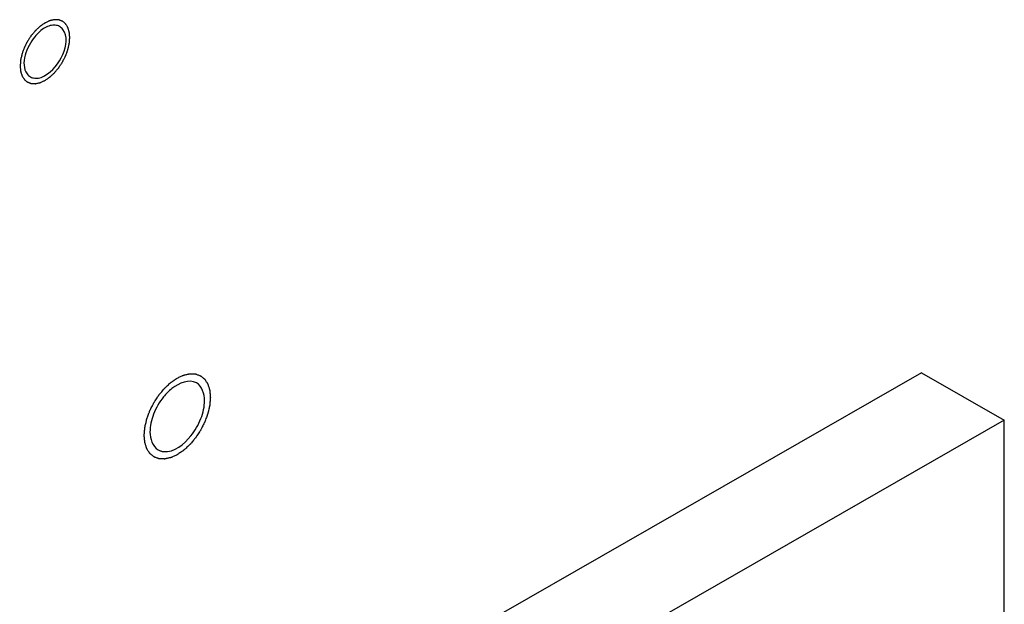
# Model space of a CAD drawing. Header units: millimetres. Extents: x 0 to 4195, y 0 to 2965.
# Tile 29 of 67: x 3516 to 3537, y 1891 to 1903. Entities that reach past the tile are written whole.
import ezdxf

# ---------------------------------------------------------------- set-up
doc = ezdxf.new("R2010")
doc.units = ezdxf.units.MM
doc.header["$LTSCALE"] = 231.275
doc.layers.get('0').update_dxf_attribs({"linetype": 'CONTINUOUS'})
doc.layers.add('ALL_AXIS', color=7, linetype='CONTINUOUS')

msp = doc.modelspace()

# ---------------------------------------------------------------- linework, layer by layer
at = {"color": 7, "linetype": 'Continuous'}
for p, q in [((3535.7321, 1895.8407), (3521.59, 1887.7291)), ((3535.7321, 1895.8407), (3537.4999, 1894.8267)), ((3537.4999, 1894.8267), (3523.3577, 1886.7151)), ((3537.4999, 1886.6352), (3537.4999, 1894.8267))]:
    msp.add_line(p, q, dxfattribs=at)
at = {"color": 2, "linetype": 'Continuous'}
for points, knots in [([(3516.9938, 1903.3189), (3516.9766, 1903.3071), (3516.9509, 1903.2894), (3516.9208, 1903.2689), (3516.9037, 1903.2568), (3516.8906, 1903.2489), (3516.8784, 1903.2365), (3516.8618, 1903.2216), (3516.8412, 1903.2023), (3516.8205, 1903.1835), (3516.8041, 1903.1679), (3516.7914, 1903.1573), (3516.7803, 1903.1429), (3516.765, 1903.1251), (3516.746, 1903.1023), (3516.7269, 1903.0798), (3516.7118, 1903.0614), (3516.6999, 1903.0485), (3516.6902, 1903.0323), (3516.6765, 1903.0119), (3516.6596, 1902.9859), (3516.6425, 1902.9601), (3516.6291, 1902.9394), (3516.6182, 1902.9241), (3516.6107, 1902.9076), (3516.5995, 1902.8859), (3516.586, 1902.8587), (3516.5721, 1902.8316), (3516.5614, 1902.8098), (3516.5525, 1902.7937), (3516.5471, 1902.7768), (3516.5387, 1902.7546), (3516.5287, 1902.7267), (3516.5183, 1902.6988), (3516.5105, 1902.6766), (3516.5035, 1902.6598), (3516.5006, 1902.6434), (3516.4952, 1902.6213), (3516.4891, 1902.5939), (3516.4826, 1902.5663), (3516.4779, 1902.5444), (3516.4732, 1902.5277), (3516.4728, 1902.5119), (3516.4707, 1902.4906), (3516.4687, 1902.4641), (3516.4665, 1902.4376), (3516.4649, 1902.4189), (3516.4642, 1902.4084), (3516.4631, 1902.4001), (3516.4642, 1902.3934), (3516.4649, 1902.3838), (3516.4664, 1902.3673), (3516.4685, 1902.3436), (3516.4706, 1902.32), (3516.472, 1902.3034), (3516.473, 1902.294), (3516.4732, 1902.2866), (3516.4755, 1902.2808), (3516.4778, 1902.2726), (3516.4823, 1902.2584), (3516.4885, 1902.238), (3516.4948, 1902.2177), (3516.499, 1902.2034), (3516.5017, 1902.1954), (3516.5031, 1902.1889), (3516.5066, 1902.1844), (3516.5105, 1902.1778), (3516.5177, 1902.1665), (3516.5277, 1902.1502), (3516.5379, 1902.134), (3516.5449, 1902.1225), (3516.5491, 1902.1162), (3516.5517, 1902.1108), (3516.5563, 1902.1078), (3516.5617, 1902.103), (3516.5715, 1902.0949), (3516.5854, 1902.0831), (3516.5993, 1902.0715), (3516.609, 1902.0632), (3516.6147, 1902.0587), (3516.6185, 1902.0546), (3516.6238, 1902.0533), (3516.6304, 1902.0506), (3516.6421, 1902.0463), (3516.6587, 1902.0399), (3516.6754, 1902.0337), (3516.6871, 1902.0292), (3516.6938, 1902.0268), (3516.6985, 1902.0244), (3516.7045, 1902.0247), (3516.712, 1902.0241), (3516.7254, 1902.0236), (3516.7443, 1902.0226), (3516.7634, 1902.0218), (3516.7766, 1902.0211), (3516.7843, 1902.0209), (3516.7898, 1902.02), (3516.7962, 1902.022), (3516.8044, 1902.0236), (3516.8188, 1902.0269), (3516.8394, 1902.0313), (3516.8601, 1902.0359), (3516.8745, 1902.039), (3516.8828, 1902.041), (3516.8888, 1902.0417), (3516.8955, 1902.0453), (3516.9042, 1902.0491), (3516.9195, 1902.0563), (3516.9414, 1902.0662), (3516.9676, 1902.0782), (3516.985, 1902.0862), (3516.9938, 1902.0902)], [0, 0, 0, 0, 0.03125, 0.046875, 0.0546875, 0.0625, 0.0703125, 0.078125, 0.09375, 0.109375, 0.1171875, 0.125, 0.1328125, 0.140625, 0.15625, 0.171875, 0.1796875, 0.1875, 0.1953125, 0.203125, 0.21875, 0.234375, 0.2421875, 0.25, 0.2578125, 0.265625, 0.28125, 0.296875, 0.3046875, 0.3125, 0.3203125, 0.328125, 0.34375, 0.359375, 0.3671875, 0.375, 0.3828125, 0.390625, 0.40625, 0.421875, 0.4296875, 0.4375, 0.4453125, 0.453125, 0.46875, 0.484375, 0.4921875, 0.4960938, 0.5, 0.5039062, 0.5078125, 0.515625, 0.53125, 0.546875, 0.5546875, 0.5585938, 0.5625, 0.5664062, 0.5703125, 0.578125, 0.59375, 0.609375, 0.6171875, 0.6210938, 0.625, 0.6289062, 0.6328125, 0.640625, 0.65625, 0.671875, 0.6796875, 0.6835938, 0.6875, 0.6914062, 0.6953125, 0.703125, 0.71875, 0.734375, 0.7421875, 0.7460938, 0.75, 0.7539062, 0.7578125, 0.765625, 0.78125, 0.796875, 0.8046875, 0.8085938, 0.8125, 0.8164062, 0.8203125, 0.828125, 0.84375, 0.859375, 0.8671875, 0.8710938, 0.875, 0.8789062, 0.8828125, 0.890625, 0.90625, 0.921875, 0.9296875, 0.9335938, 0.9375, 0.9414062, 0.9453125, 0.953125, 0.96875, 0.984375, 1, 1, 1, 1]), ([(3516.9938, 1902.0902), (3517.0109, 1902.102), (3517.0367, 1902.1198), (3517.0668, 1902.1402), (3517.0839, 1902.1523), (3517.0969, 1902.1603), (3517.1091, 1902.1726), (3517.1257, 1902.1876), (3517.1463, 1902.2068), (3517.167, 1902.2257), (3517.1834, 1902.2412), (3517.1961, 1902.2519), (3517.2072, 1902.2662), (3517.2226, 1902.2841), (3517.2415, 1902.3069), (3517.2606, 1902.3294), (3517.2757, 1902.3478), (3517.2876, 1902.3606), (3517.2973, 1902.3768), (3517.3111, 1902.3973), (3517.328, 1902.4233), (3517.3451, 1902.449), (3517.3584, 1902.4698), (3517.3693, 1902.485), (3517.3768, 1902.5016), (3517.388, 1902.5232), (3517.4016, 1902.5504), (3517.4154, 1902.5775), (3517.4261, 1902.5993), (3517.4351, 1902.6155), (3517.4404, 1902.6323), (3517.4488, 1902.6546), (3517.4589, 1902.6824), (3517.4692, 1902.7103), (3517.4771, 1902.7326), (3517.484, 1902.7494), (3517.487, 1902.7658), (3517.4923, 1902.7878), (3517.4984, 1902.8153), (3517.5049, 1902.8428), (3517.5097, 1902.8648), (3517.5143, 1902.8815), (3517.5148, 1902.8972), (3517.5168, 1902.9185), (3517.5188, 1902.945), (3517.521, 1902.9716), (3517.5226, 1902.9902), (3517.5233, 1903.0007), (3517.5245, 1903.009), (3517.5234, 1903.0158), (3517.5227, 1903.0254), (3517.5211, 1903.0419), (3517.5191, 1903.0656), (3517.5169, 1903.0892), (3517.5155, 1903.1058), (3517.5145, 1903.1151), (3517.5144, 1903.1226), (3517.512, 1903.1283), (3517.5097, 1903.1366), (3517.5052, 1903.1507), (3517.4991, 1903.1711), (3517.4928, 1903.1914), (3517.4885, 1903.2057), (3517.4859, 1903.2137), (3517.4844, 1903.2203), (3517.481, 1903.2247), (3517.477, 1903.2314), (3517.4699, 1903.2426), (3517.4598, 1903.259), (3517.4496, 1903.2751), (3517.4426, 1903.2866), (3517.4384, 1903.2929), (3517.4358, 1903.2983), (3517.4312, 1903.3013), (3517.4258, 1903.3062), (3517.416, 1903.3143), (3517.4021, 1903.326), (3517.3882, 1903.3377), (3517.3785, 1903.346), (3517.3729, 1903.3505), (3517.369, 1903.3546), (3517.3637, 1903.3559), (3517.3571, 1903.3586), (3517.3454, 1903.3629), (3517.3288, 1903.3692), (3517.3121, 1903.3755), (3517.3005, 1903.38), (3517.2937, 1903.3823), (3517.289, 1903.3848), (3517.283, 1903.3845), (3517.2755, 1903.385), (3517.2622, 1903.3855), (3517.2432, 1903.3865), (3517.2242, 1903.3873), (3517.2109, 1903.3881), (3517.2032, 1903.3883), (3517.1977, 1903.3891), (3517.1913, 1903.3872), (3517.1832, 1903.3856), (3517.1687, 1903.3823), (3517.1481, 1903.3778), (3517.1274, 1903.3732), (3517.113, 1903.3702), (3517.1047, 1903.3682), (3517.0987, 1903.3674), (3517.092, 1903.3638), (3517.0833, 1903.36), (3517.068, 1903.3529), (3517.0462, 1903.343), (3517.02, 1903.3309), (3517.0025, 1903.3229), (3516.9938, 1903.3189)], [0, 0, 0, 0, 0.03125, 0.046875, 0.0546875, 0.0625, 0.0703125, 0.078125, 0.09375, 0.109375, 0.1171875, 0.125, 0.1328125, 0.140625, 0.15625, 0.171875, 0.1796875, 0.1875, 0.1953125, 0.203125, 0.21875, 0.234375, 0.2421875, 0.25, 0.2578125, 0.265625, 0.28125, 0.296875, 0.3046875, 0.3125, 0.3203125, 0.328125, 0.34375, 0.359375, 0.3671875, 0.375, 0.3828125, 0.390625, 0.40625, 0.421875, 0.4296875, 0.4375, 0.4453125, 0.453125, 0.46875, 0.484375, 0.4921875, 0.4960938, 0.5, 0.5039062, 0.5078125, 0.515625, 0.53125, 0.546875, 0.5546875, 0.5585938, 0.5625, 0.5664062, 0.5703125, 0.578125, 0.59375, 0.609375, 0.6171875, 0.6210938, 0.625, 0.6289062, 0.6328125, 0.640625, 0.65625, 0.671875, 0.6796875, 0.6835938, 0.6875, 0.6914062, 0.6953125, 0.703125, 0.71875, 0.734375, 0.7421875, 0.7460938, 0.75, 0.7539062, 0.7578125, 0.765625, 0.78125, 0.796875, 0.8046875, 0.8085938, 0.8125, 0.8164062, 0.8203125, 0.828125, 0.84375, 0.859375, 0.8671875, 0.8710938, 0.875, 0.8789062, 0.8828125, 0.890625, 0.90625, 0.921875, 0.9296875, 0.9335938, 0.9375, 0.9414062, 0.9453125, 0.953125, 0.96875, 0.984375, 1, 1, 1, 1]), ([(3519.8222, 1894.0875), (3519.8107, 1894.0822), (3519.7879, 1894.0717), (3519.7535, 1894.0559), (3519.7249, 1894.0428), (3519.7049, 1894.0334), (3519.6935, 1894.0284), (3519.6848, 1894.0237), (3519.6766, 1894.0226), (3519.6656, 1894.0199), (3519.6463, 1894.0158), (3519.6188, 1894.0095), (3519.5913, 1894.0034), (3519.572, 1893.999), (3519.561, 1893.9968), (3519.5526, 1893.9941), (3519.5452, 1893.9952), (3519.5349, 1893.9954), (3519.5172, 1893.9963), (3519.4918, 1893.9973), (3519.4665, 1893.9985), (3519.4486, 1893.9991), (3519.4386, 1893.9998), (3519.4306, 1893.9993), (3519.4242, 1894.0026), (3519.415, 1894.0058), (3519.3992, 1894.0119), (3519.3765, 1894.0202), (3519.3539, 1894.0288), (3519.338, 1894.0346), (3519.3291, 1894.0382), (3519.3218, 1894.04), (3519.3168, 1894.0454), (3519.3094, 1894.0512), (3519.2967, 1894.0621), (3519.2784, 1894.0772), (3519.2602, 1894.0926), (3519.2473, 1894.1032), (3519.2402, 1894.1095), (3519.2342, 1894.1134), (3519.2306, 1894.1205), (3519.225, 1894.1289), (3519.2156, 1894.1442), (3519.202, 1894.1656), (3519.1885, 1894.1873), (3519.1788, 1894.2023), (3519.1736, 1894.2111), (3519.1689, 1894.2169), (3519.167, 1894.2257), (3519.1634, 1894.2363), (3519.1577, 1894.2553), (3519.1492, 1894.2823), (3519.1409, 1894.3094), (3519.1349, 1894.3282), (3519.1317, 1894.3392), (3519.1286, 1894.3467), (3519.1283, 1894.3569), (3519.1269, 1894.3695), (3519.125, 1894.3921), (3519.122, 1894.4241), (3519.1192, 1894.4562), (3519.117, 1894.4786), (3519.1161, 1894.4915), (3519.1146, 1894.5008), (3519.1161, 1894.5116), (3519.117, 1894.5254), (3519.1191, 1894.5498), (3519.1218, 1894.5845), (3519.1247, 1894.6193), (3519.1265, 1894.6435), (3519.1278, 1894.6575), (3519.1281, 1894.6677), (3519.1312, 1894.6789), (3519.1343, 1894.6935), (3519.1402, 1894.7192), (3519.1485, 1894.7559), (3519.1569, 1894.7925), (3519.1626, 1894.8182), (3519.1661, 1894.8328), (3519.168, 1894.8438), (3519.1726, 1894.855), (3519.1778, 1894.8698), (3519.1874, 1894.8958), (3519.2008, 1894.933), (3519.2144, 1894.9701), (3519.2237, 1894.9961), (3519.2293, 1895.011), (3519.2328, 1895.0222), (3519.2389, 1895.0332), (3519.2461, 1895.048), (3519.2592, 1895.0737), (3519.2777, 1895.1106), (3519.2963, 1895.1475), (3519.3092, 1895.1733), (3519.3167, 1895.188), (3519.3219, 1895.1993), (3519.3289, 1895.2092), (3519.3377, 1895.2228), (3519.3533, 1895.2465), (3519.3755, 1895.2804), (3519.3978, 1895.3143), (3519.4132, 1895.3381), (3519.4222, 1895.3515), (3519.4286, 1895.362), (3519.4365, 1895.3707), (3519.4465, 1895.383), (3519.4643, 1895.4041), (3519.4896, 1895.4344), (3519.515, 1895.4646), (3519.5327, 1895.4859), (3519.5429, 1895.4978), (3519.5503, 1895.5074), (3519.5588, 1895.5146), (3519.5697, 1895.525), (3519.589, 1895.5427), (3519.6164, 1895.5683), (3519.644, 1895.5937), (3519.6632, 1895.6117), (3519.6742, 1895.6217), (3519.6823, 1895.6299), (3519.6912, 1895.6354), (3519.7028, 1895.6436), (3519.7232, 1895.6575), (3519.7523, 1895.6777), (3519.7873, 1895.7017), (3519.8105, 1895.7178), (3519.8222, 1895.7258)], [0, 0, 0, 0, 0.015625, 0.03125, 0.046875, 0.0546875, 0.0585938, 0.0625, 0.0664062, 0.0703125, 0.078125, 0.09375, 0.109375, 0.1171875, 0.1210938, 0.125, 0.1289062, 0.1328125, 0.140625, 0.15625, 0.171875, 0.1796875, 0.1835938, 0.1875, 0.1914062, 0.1953125, 0.203125, 0.21875, 0.234375, 0.2421875, 0.2460938, 0.25, 0.2539062, 0.2578125, 0.265625, 0.28125, 0.296875, 0.3046875, 0.3085938, 0.3125, 0.3164062, 0.3203125, 0.328125, 0.34375, 0.359375, 0.3671875, 0.3710938, 0.375, 0.3789062, 0.3828125, 0.390625, 0.40625, 0.421875, 0.4296875, 0.4335938, 0.4375, 0.4414062, 0.4453125, 0.453125, 0.46875, 0.484375, 0.4921875, 0.4960938, 0.5, 0.5039062, 0.5078125, 0.515625, 0.53125, 0.546875, 0.5546875, 0.5585938, 0.5625, 0.5664062, 0.5703125, 0.578125, 0.59375, 0.609375, 0.6171875, 0.6210938, 0.625, 0.6289062, 0.6328125, 0.640625, 0.65625, 0.671875, 0.6796875, 0.6835938, 0.6875, 0.6914062, 0.6953125, 0.703125, 0.71875, 0.734375, 0.7421875, 0.7460938, 0.75, 0.7539062, 0.7578125, 0.765625, 0.78125, 0.796875, 0.8046875, 0.8085938, 0.8125, 0.8164062, 0.8203125, 0.828125, 0.84375, 0.859375, 0.8671875, 0.8710938, 0.875, 0.8789062, 0.8828125, 0.890625, 0.90625, 0.921875, 0.9296875, 0.9335938, 0.9375, 0.9414062, 0.9453125, 0.953125, 0.96875, 0.984375, 1, 1, 1, 1]), ([(3519.8222, 1895.7258), (3519.8336, 1895.7311), (3519.8565, 1895.7416), (3519.8909, 1895.7574), (3519.9195, 1895.7705), (3519.9395, 1895.7799), (3519.9509, 1895.7849), (3519.9596, 1895.7896), (3519.9678, 1895.7907), (3519.9788, 1895.7934), (3519.9981, 1895.7975), (3520.0256, 1895.8038), (3520.0531, 1895.8099), (3520.0724, 1895.8143), (3520.0833, 1895.8165), (3520.0918, 1895.8192), (3520.0992, 1895.8181), (3520.1094, 1895.8179), (3520.1272, 1895.817), (3520.1526, 1895.816), (3520.1779, 1895.8148), (3520.1958, 1895.8142), (3520.2058, 1895.8135), (3520.2137, 1895.814), (3520.2202, 1895.8107), (3520.2294, 1895.8075), (3520.2452, 1895.8014), (3520.2679, 1895.7931), (3520.2904, 1895.7845), (3520.3064, 1895.7787), (3520.3153, 1895.7751), (3520.3226, 1895.7733), (3520.3276, 1895.7679), (3520.335, 1895.7621), (3520.3477, 1895.7512), (3520.366, 1895.7361), (3520.3842, 1895.7207), (3520.3971, 1895.7101), (3520.4042, 1895.7038), (3520.4102, 1895.6999), (3520.4138, 1895.6928), (3520.4194, 1895.6844), (3520.4288, 1895.6691), (3520.4424, 1895.6477), (3520.4559, 1895.626), (3520.4656, 1895.611), (3520.4708, 1895.6022), (3520.4754, 1895.5964), (3520.4774, 1895.5876), (3520.481, 1895.577), (3520.4867, 1895.558), (3520.4952, 1895.531), (3520.5035, 1895.5039), (3520.5095, 1895.4851), (3520.5127, 1895.4741), (3520.5158, 1895.4666), (3520.5161, 1895.4564), (3520.5175, 1895.4438), (3520.5194, 1895.4212), (3520.5224, 1895.3892), (3520.5252, 1895.3571), (3520.5273, 1895.3347), (3520.5283, 1895.3218), (3520.5298, 1895.3125), (3520.5283, 1895.3017), (3520.5274, 1895.2879), (3520.5253, 1895.2635), (3520.5226, 1895.2288), (3520.5197, 1895.194), (3520.5179, 1895.1698), (3520.5166, 1895.1558), (3520.5163, 1895.1456), (3520.5132, 1895.1344), (3520.5101, 1895.1198), (3520.5041, 1895.0941), (3520.4959, 1895.0574), (3520.4875, 1895.0208), (3520.4818, 1894.9951), (3520.4783, 1894.9805), (3520.4764, 1894.9695), (3520.4718, 1894.9583), (3520.4666, 1894.9435), (3520.457, 1894.9175), (3520.4436, 1894.8803), (3520.43, 1894.8432), (3520.4207, 1894.8172), (3520.4151, 1894.8023), (3520.4116, 1894.7911), (3520.4055, 1894.7801), (3520.3982, 1894.7653), (3520.3852, 1894.7395), (3520.3667, 1894.7027), (3520.3481, 1894.6658), (3520.3352, 1894.64), (3520.3277, 1894.6253), (3520.3225, 1894.614), (3520.3154, 1894.6041), (3520.3067, 1894.5905), (3520.2911, 1894.5668), (3520.2689, 1894.5329), (3520.2466, 1894.499), (3520.2311, 1894.4752), (3520.2221, 1894.4618), (3520.2158, 1894.4513), (3520.2079, 1894.4426), (3520.1979, 1894.4303), (3520.1801, 1894.4092), (3520.1548, 1894.3789), (3520.1294, 1894.3487), (3520.1117, 1894.3274), (3520.1015, 1894.3155), (3520.0941, 1894.3059), (3520.0856, 1894.2987), (3520.0747, 1894.2883), (3520.0554, 1894.2706), (3520.028, 1894.245), (3520.0004, 1894.2196), (3519.9812, 1894.2016), (3519.9702, 1894.1916), (3519.9621, 1894.1834), (3519.9532, 1894.1779), (3519.9416, 1894.1697), (3519.9212, 1894.1558), (3519.8921, 1894.1356), (3519.8571, 1894.1116), (3519.8338, 1894.0955), (3519.8222, 1894.0875)], [0, 0, 0, 0, 0.015625, 0.03125, 0.046875, 0.0546875, 0.0585938, 0.0625, 0.0664062, 0.0703125, 0.078125, 0.09375, 0.109375, 0.1171875, 0.1210938, 0.125, 0.1289062, 0.1328125, 0.140625, 0.15625, 0.171875, 0.1796875, 0.1835938, 0.1875, 0.1914062, 0.1953125, 0.203125, 0.21875, 0.234375, 0.2421875, 0.2460938, 0.25, 0.2539062, 0.2578125, 0.265625, 0.28125, 0.296875, 0.3046875, 0.3085938, 0.3125, 0.3164062, 0.3203125, 0.328125, 0.34375, 0.359375, 0.3671875, 0.3710938, 0.375, 0.3789062, 0.3828125, 0.390625, 0.40625, 0.421875, 0.4296875, 0.4335938, 0.4375, 0.4414062, 0.4453125, 0.453125, 0.46875, 0.484375, 0.4921875, 0.4960938, 0.5, 0.5039062, 0.5078125, 0.515625, 0.53125, 0.546875, 0.5546875, 0.5585938, 0.5625, 0.5664062, 0.5703125, 0.578125, 0.59375, 0.609375, 0.6171875, 0.6210938, 0.625, 0.6289062, 0.6328125, 0.640625, 0.65625, 0.671875, 0.6796875, 0.6835938, 0.6875, 0.6914062, 0.6953125, 0.703125, 0.71875, 0.734375, 0.7421875, 0.7460938, 0.75, 0.7539062, 0.7578125, 0.765625, 0.78125, 0.796875, 0.8046875, 0.8085938, 0.8125, 0.8164062, 0.8203125, 0.828125, 0.84375, 0.859375, 0.8671875, 0.8710938, 0.875, 0.8789062, 0.8828125, 0.890625, 0.90625, 0.921875, 0.9296875, 0.9335938, 0.9375, 0.9414062, 0.9453125, 0.953125, 0.96875, 0.984375, 1, 1, 1, 1])]:
    msp.add_open_spline(points, degree=3, knots=knots, dxfattribs=at)
at = {"color": 7, "linetype": 'Continuous'}
for points, knots in [([(3517.2131, 1903.2705), (3517.1774, 1903.274), (3517.0999, 1903.2666), (3517.0287, 1903.2366), (3516.9938, 1903.2165)], [0, 0, 0, 0, 0.4707083, 1, 1, 1, 1]), ([(3517.3032, 1903.2441), (3517.2895, 1903.2513), (3517.2601, 1903.2631), (3517.229, 1903.269), (3517.2131, 1903.2705)], [0, 0, 0, 0, 0.4923911, 1, 1, 1, 1]), ([(3517.3765, 1903.1801), (3517.3668, 1903.1935), (3517.3447, 1903.2179), (3517.3174, 1903.2365), (3517.3032, 1903.2441)], [0, 0, 0, 0, 0.5061513, 1, 1, 1, 1]), ([(3516.9938, 1903.2165), (3516.9534, 1903.1934), (3516.8744, 1903.1326), (3516.8072, 1903.0597), (3516.7744, 1903.0189)], [0, 0, 0, 0, 0.4706252, 1, 1, 1, 1]), ([(3516.611, 1902.2291), (3516.6207, 1902.2157), (3516.6429, 1902.1912), (3516.6701, 1902.1726), (3516.6843, 1902.1651)], [0, 0, 0, 0, 0.5061513, 1, 1, 1, 1]), ([(3516.7744, 1902.1386), (3516.8101, 1902.1351), (3516.8876, 1902.1425), (3516.9588, 1902.1725), (3516.9938, 1902.1926)], [0, 0, 0, 0, 0.4707083, 1, 1, 1, 1]), ([(3516.6843, 1902.1651), (3516.698, 1902.1578), (3516.7274, 1902.146), (3516.7585, 1902.1402), (3516.7744, 1902.1386)], [0, 0, 0, 0, 0.4923911, 1, 1, 1, 1])]:
    msp.add_open_spline(points, degree=3, knots=knots, dxfattribs=at)
for points in [[(3516.7744, 1903.0189), (3516.6061, 1902.8093), (3516.4536, 1902.447), (3516.611, 1902.2291)], [(3516.9938, 1902.1926), (3517.3, 1902.3683), (3517.5833, 1902.894), (3517.3765, 1903.1801)]]:
    msp.add_open_spline(points, degree=3, dxfattribs=at)
at = {"layer": 'ALL_AXIS', "color": 7, "linetype": 'Continuous'}
for centre, start, end in [((3520.6174, 1894.4505), 141.19381, 158.80567), ((3519.027, 1895.3628), 321.19381, 338.80567)]:
    msp.add_arc(centre, 1.3948, start, end, dxfattribs=at)
for points, knots in [([(3520.2326, 1895.6223), (3520.077, 1895.7115), (3519.7544, 1895.5762), (3519.5832, 1895.39), (3519.5305, 1895.3246)], [0, 0, 0, 0, 0.6812353, 1, 1, 1, 1]), ([(3520.3274, 1894.8585), (3520.3521, 1894.9224), (3520.3898, 1895.0482), (3520.4056, 1895.179), (3520.4056, 1895.2413)], [0, 0, 0, 0, 0.5237166, 1, 1, 1, 1]), ([(3519.317, 1894.9548), (3519.2923, 1894.8909), (3519.2546, 1894.7651), (3519.2388, 1894.6343), (3519.2388, 1894.572)], [0, 0, 0, 0, 0.5237166, 1, 1, 1, 1]), ([(3519.4118, 1894.191), (3519.4296, 1894.1808), (3519.4682, 1894.1641), (3519.5094, 1894.1561), (3519.5305, 1894.1541)], [0, 0, 0, 0, 0.4923451, 1, 1, 1, 1])]:
    msp.add_open_spline(points, degree=3, knots=knots, dxfattribs=at)
for points in [[(3520.4056, 1895.2413), (3520.4056, 1895.3807), (3520.3536, 1895.5529), (3520.2326, 1895.6223)], [(3519.2388, 1894.572), (3519.2388, 1894.4326), (3519.2908, 1894.2603), (3519.4118, 1894.191)], [(3519.5305, 1894.1541), (3519.7537, 1894.133), (3519.9732, 1894.3141), (3520.1139, 1894.4887)]]:
    msp.add_open_spline(points, degree=3, dxfattribs=at)

doc.saveas('drawing.dxf')
